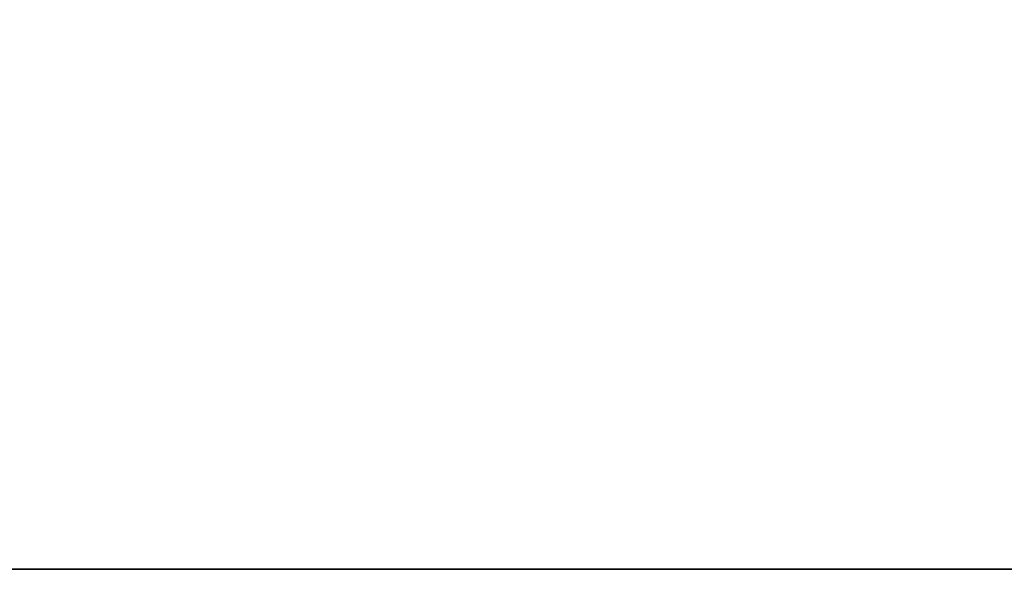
# Model space of a CAD drawing. Extents: x 413.3 to 457.5, y 5047.8 to 5050.
# Tile 131 of 256: x 419.1429 to 419.263, y 5049.825 to 5049.892. Entities that reach past the tile are written whole.
import ezdxf

# ---------------------------------------------------------------- set-up
doc = ezdxf.new("R2010")
doc.units = 0
doc.header["$LTSCALE"] = 150
doc.header["$MEASUREMENT"] = 0
doc.layers.add('3DFACE_SHAPE', color=7, linetype='CONTINUOUS')

msp = doc.modelspace()

# ---------------------------------------------------------------- linework, layer by layer
at = {"layer": '3DFACE_SHAPE', "color": 13}
for points, invisible_edges in [([(415.46869, 5049.82501), (419.26869, 5049.82501), (415.46869, 5050.02501)], 2), ([(419.26869, 5049.82501), (419.26869, 5050.02501), (415.46869, 5050.02501)], 12), ([(419.26869, 5049.82501, -0.2), (415.46869, 5049.82501, -0.2), (419.26869, 5050.02501, -0.2)], 2), ([(415.46869, 5049.82501, -0.2), (415.46869, 5050.02501, -0.2), (419.26869, 5050.02501, -0.2)], 12), ([(415.46869, 5049.92186, -0.0095), (419.26869, 5049.92186, -0.0095), (415.46869, 5049.82501, -0.0095)], 2), ([(419.26869, 5049.92186, -0.0095), (419.26869, 5049.82501, -0.0095), (415.46869, 5049.82501, -0.0095)], 12), ([(419.26869, 5049.92186, -0.1905), (415.46869, 5049.92186, -0.1905), (419.26869, 5049.82501, -0.1905)], 2), ([(415.46869, 5049.92186, -0.1905), (415.46869, 5049.82501, -0.1905), (419.26869, 5049.82501, -0.1905)], 12), ([(415.46869, 5049.82501, -0.0095), (419.26869, 5049.82501, -0.0095), (415.46869, 5049.82501)], 2), ([(419.26869, 5049.82501, -0.0095), (419.26869, 5049.82501), (415.46869, 5049.82501)], 12), ([(419.26869, 5049.82501, -0.1905), (415.46869, 5049.82501, -0.1905), (419.26869, 5049.82501, -0.2)], 2), ([(415.46869, 5049.82501, -0.1905), (415.46869, 5049.82501, -0.2), (419.26869, 5049.82501, -0.2)], 12)]:
    msp.add_3dface(points, dxfattribs=dict(at, invisible_edges=invisible_edges))

doc.saveas('drawing.dxf')
